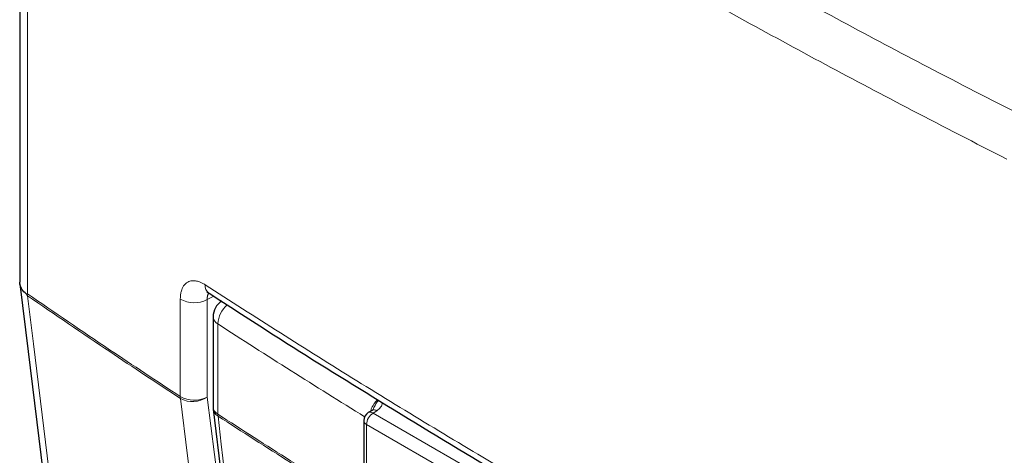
# Paper-space layout 'Blatt2' of a CAD drawing. Header units: millimetres. Extents: x 5 to 418, y 2 to 292.
# Tile 38 of 53: x 84 to 119, y 206 to 221. Entities that reach past the tile are written whole.
import ezdxf

# ---------------------------------------------------------------- set-up
doc = ezdxf.new("R2010")
doc.units = ezdxf.units.MM

psp = doc.layouts.new('Blatt2')

# ---------------------------------------------------------------- linework, layer by layer
at = {"color": 7, "linetype": 'Continuous', "lineweight": 25}
for p, q in [((83.725, 237.507), (83.725, 211.889)), ((90.649, 210.649), (90.649, 207.419)), ((90.654, 207.341), (92.779, 189.443)), ((96.337, 207.299), (96.203, 207.219)), ((96.041, 206.933), (96.041, 184.16))]:
    psp.add_line(p, q, dxfattribs=at)
at = {"color": 7, "linetype": 'Continuous', "lineweight": 18}
for p, q in [((83.997, 237.075), (83.997, 211.474)), ((89.472, 207.795), (89.472, 211.287)), ((90.67, 211.391), (90.435, 211.265)), ((90.435, 211.265), (90.435, 207.773)), ((90.818, 210.393), (90.818, 207.163)), ((96.509, 207.285), (96.374, 207.205)), ((96.374, 207.205), (111.232, 198.628)), ((110.996, 198.22), (96.138, 206.797)), ((96.138, 206.797), (96.138, 184.024))]:
    psp.add_line(p, q, dxfattribs=at)
at = {"color": 7, "linetype": 'Continuous', "lineweight": 25, "flags": 128}
for points in [[(83.728, 211.835), (84.025, 209.407), (85.931, 193.831)], [(96.347, 207.304), (96.339, 207.3), (96.337, 207.299)]]:
    psp.add_lwpolyline(points, dxfattribs=at)
at = {"color": 7, "linetype": 'Continuous', "lineweight": 18, "flags": 128}
for points in [[(84.002, 211.404), (84.213, 209.677), (85.074, 202.639), (85.637, 198.034), (85.659, 197.86), (86.197, 193.457)], [(91.744, 189.73), (91.617, 190.738), (91.109, 194.771), (90.292, 201.248), (89.734, 205.677), (89.476, 207.725)], [(90.435, 207.773), (90.693, 205.724), (91.557, 198.872), (92.133, 194.303), (92.703, 189.777)], [(90.822, 207.093), (90.941, 206.09), (91.417, 202.079), (92.947, 189.195)]]:
    psp.add_lwpolyline(points, dxfattribs=at)
at = {"color": 7, "linetype": 'Continuous', "lineweight": 18}
for centre, radius, start, end in [((90.701, 211.77), 0.345, 175.268, 233.6914), ((89.974, 212.17), 1.016, 240.3625, 296.9755), ((91.81, 210.334), 0.994, 131.3295, 176.6104), ((90.968, 210.676), 0.32, 184.8044, 242.0683), ((250.116, 456.555), 293.21, 237.0921, 238.30656), ((89.974, 208.678), 1.016, 240.3625, 296.9755), ((90.01, 207.794), 0.538, 179.8827, 187.3316), ((89.917, 208.525), 0.913, 241.1305, 304.5336), ((90.968, 207.446), 0.32, 184.8044, 242.0683), ((90.999, 207.395), 0.35, 188.9521, 239.663), ((96.409, 207.14), 0.176, 55.8104, 110.7239), ((250.105, 453.308), 293.189, 237.09208, 238.29968), ((91.359, 207.162), 0.541, 179.8815, 187.3103), ((250.105, 453.232), 293.181, 237.09207, 238.2987), ((96.205, 206.947), 0.165, 185.0787, 246.2415), ((96.65, 206.774), 0.512, 122.6055, 177.3945), ((96.277, 207.073), 0.164, 53.829, 116.8599)]:
    psp.add_arc(centre, radius, start, end, dxfattribs=at)
at = {"color": 7, "linetype": 'Continuous', "lineweight": 25}
for centre, radius, start, end in [((91.315, 210.649), 0.667, 122.6657, 180), ((91.315, 207.419), 0.667, 180, 186.7694), ((96.374, 206.933), 0.333, 120.8709, 180)]:
    psp.add_arc(centre, radius, start, end, dxfattribs=at)
at = {"color": 7, "linetype": 'Continuous', "lineweight": 18}
for points, knots in [([(84.877, 238.451), (86.158, 237.575), (88.722, 235.821), (92.284, 233.496), (95.512, 231.448), (98.39, 229.671), (101.306, 227.914), (104.26, 226.181), (107.25, 224.47), (110.276, 222.783), (113.34, 221.12), (116.518, 219.435), (118.695, 218.32), (119.824, 217.742)], [0, 0, 0, 0, 0.118734, 0.237507, 0.321524, 0.405556, 0.489627, 0.573712, 0.657645, 0.741591, 0.825577, 0.909577, 1, 1, 1, 1]), ([(119.067, 216.292), (117.934, 216.873), (114.699, 218.531), (109.47, 221.34), (103.43, 224.749), (97.54, 228.251), (92.366, 231.491), (87.856, 234.436), (85.284, 236.195), (83.997, 237.075)], [0, 0, 0, 0, 0.090426, 0.258303, 0.426287, 0.594334, 0.762488, 0.881225, 1, 1, 1, 1]), ([(90.358, 211.799), (90.341, 211.809), (90.292, 211.84), (90.227, 211.873), (90.155, 211.903), (90.091, 211.923), (90.021, 211.937), (89.953, 211.943), (89.894, 211.941), (89.833, 211.931), (89.775, 211.912), (89.715, 211.88), (89.666, 211.843), (89.612, 211.789), (89.562, 211.715), (89.524, 211.627), (89.495, 211.529), (89.475, 211.421), (89.473, 211.329), (89.472, 211.287)], [0, 0, 0, 0, 0.035058, 0.105521, 0.140955, 0.19394, 0.247418, 0.301543, 0.356181, 0.392539, 0.459142, 0.516511, 0.571066, 0.620724, 0.711016, 0.785572, 0.835209, 0.925468, 1, 1, 1, 1]), ([(90.358, 211.799), (91.254, 211.222), (93.046, 210.067), (95.781, 208.358), (98.55, 206.666), (101.396, 204.968), (104.32, 203.266), (107.323, 201.56), (110.365, 199.875), (113.974, 197.921), (116.608, 196.552), (118.197, 195.727)], [0, 0, 0, 0, 0.102353, 0.204722, 0.307135, 0.409563, 0.516471, 0.623396, 0.730373, 0.837366, 1, 1, 1, 1]), ([(90.435, 211.265), (90.435, 211.279), (90.435, 211.309), (90.439, 211.351), (90.446, 211.39), (90.455, 211.427), (90.468, 211.463), (90.482, 211.483), (90.489, 211.495)], [0, 0, 0, 0, 0.156402, 0.313896, 0.474832, 0.636955, 0.793543, 1, 1, 1, 1]), ([(83.997, 211.474), (84.975, 210.804), (86.78, 209.568), (88.625, 208.353), (89.472, 207.795)], [0, 0, 0, 0, 0.541474, 1, 1, 1, 1]), ([(89.476, 207.725), (88.63, 208.283), (86.785, 209.499), (84.979, 210.734), (84.002, 211.404)], [0, 0, 0, 0, 0.458552, 1, 1, 1, 1]), ([(96.281, 207.266), (96.294, 207.304), (96.329, 207.41), (96.42, 207.561), (96.502, 207.646), (96.536, 207.681)], [0, 0, 0, 0, 0.2459311, 0.6894881, 1, 1, 1, 1]), ([(96.369, 207.324), (96.393, 207.377), (96.451, 207.503), (96.521, 207.605), (96.563, 207.665)], [0, 0, 0, 0, 0.421583, 1, 1, 1, 1]), ([(96.703, 207.58), (96.703, 207.577), (96.709, 207.52), (96.666, 207.41), (96.559, 207.325), (96.509, 207.285)], [0, 0, 0, 0, 0.025531, 0.541194, 1, 1, 1, 1])]:
    psp.add_open_spline(points, degree=3, knots=knots, dxfattribs=at)
at = {"color": 7, "linetype": 'Continuous', "lineweight": 25}
for points, knots in [([(83.961, 211.464), (83.901, 211.52), (83.805, 211.609), (83.744, 211.751), (83.721, 211.837), (83.726, 211.883), (83.727, 211.889)], [0, 0, 0, 0, 0.442909, 0.699539, 0.963594, 1, 1, 1, 1]), ([(90.427, 211.53), (90.427, 211.531), (90.427, 211.534), (90.475, 211.504), (90.497, 211.49)], [0, 0, 0, 0, 0.536003, 1, 1, 1, 1]), ([(90.502, 211.5), (91.192, 211.051), (93.115, 209.799), (96.43, 207.733), (100.443, 205.301), (104.616, 202.863), (108.862, 200.466), (113.015, 198.204), (116.185, 196.529), (117.921, 195.644), (118.345, 195.428)], [0, 0, 0, 0, 0.079167, 0.220979, 0.371612, 0.522329, 0.673084, 0.823745, 0.956982, 1, 1, 1, 1]), ([(83.961, 211.464), (83.972, 211.467), (83.984, 211.47), (83.997, 211.473), (83.997, 211.474)], [0, 0, 0, 0, 0.945588, 1, 1, 1, 1]), ([(84.002, 211.404), (84.001, 211.405), (83.987, 211.425), (83.974, 211.445), (83.961, 211.464)], [0, 0, 0, 0, 0.053769, 1, 1, 1, 1]), ([(96.368, 207.324), (96.369, 207.323), (96.371, 207.322), (96.331, 207.294), (96.308, 207.285), (96.306, 207.283)], [0, 0, 0, 0, 0.642595, 0.959002, 1, 1, 1, 1])]:
    psp.add_open_spline(points, degree=3, knots=knots, dxfattribs=at)

doc.saveas('drawing.dxf')
